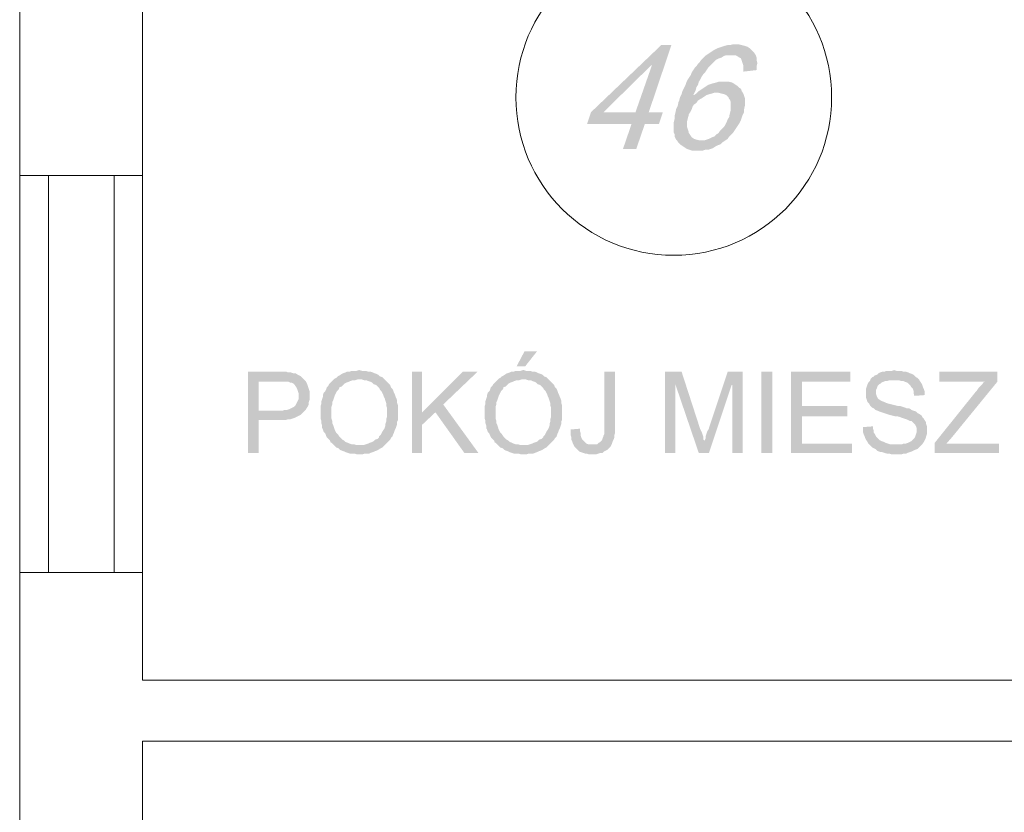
# Model space of a CAD drawing. Header units: millimetres. Extents: x -1147 to 4913, y -2332 to 921.
# Tile 47 of 119: x 2675 to 2941, y -1157 to -942. Entities that reach past the tile are written whole.
import ezdxf

# ---------------------------------------------------------------- set-up
doc = ezdxf.new("R2010")
doc.units = ezdxf.units.MM
doc.header["$LTSCALE"] = 0.2
doc.layers.add('C00-00-00', color=7, linetype='Continuous')

msp = doc.modelspace()

# ---------------------------------------------------------------- hatches: boundary and pattern name
at = {"layer": 'C00-00-00'}
h = msp.add_hatch(color=256, dxfattribs=at)
h.dxf.hatch_style = 2
h.paths.add_polyline_path([(2851.323, -948.683), (2848.574, -948.683), (2829.521, -966.886), (2828.465, -970.064), (2840.528, -970.064), (2838.201, -976.834), (2841.8, -976.834), (2844.128, -970.064), (2847.936, -970.064), (2848.996, -966.886), (2832.908, -966.886), (2845.821, -954.189), (2846.034, -954.189)])
h = msp.add_hatch(color=256, dxfattribs=at)
h.dxf.hatch_style = 2
h.paths.add_polyline_path([(2851.323, -948.683), (2846.034, -954.189), (2841.588, -966.886), (2832.908, -966.886), (2845.187, -966.886)])
h = msp.add_hatch(color=256, dxfattribs=at)
h.dxf.hatch_style = 2
h.paths.add_polyline_path([(2868.683, -948.471), (2868.045, -948.471), (2867.198, -948.683), (2866.564, -948.683), (2865.718, -948.896), (2865.084, -949.105), (2864.445, -949.317), (2863.811, -949.53), (2862.965, -949.956), (2862.331, -950.377), (2861.697, -950.802), (2861.063, -951.224), (2867.411, -951.436), (2868.683, -951.436), (2869.104, -951.649), (2869.739, -952.07), (2870.164, -952.283), (2870.377, -952.917), (2870.585, -953.551), (2870.798, -954.189), (2870.798, -955.879), (2874.398, -955.457), (2874.398, -954.398), (2874.606, -953.551), (2874.398, -952.704), (2874.398, -952.07), (2874.185, -951.436), (2873.759, -950.802), (2873.338, -950.377), (2872.913, -949.956), (2872.491, -949.53), (2871.857, -949.105), (2871.219, -948.896), (2870.377, -948.683), (2869.53, -948.471)])
h = msp.add_hatch(color=256, dxfattribs=at)
h.dxf.hatch_style = 2
h.paths.add_polyline_path([(2861.063, -951.224), (2860.429, -951.649), (2859.79, -952.283), (2859.369, -952.704), (2858.944, -953.343), (2858.522, -953.764), (2858.097, -954.398), (2857.676, -954.823), (2857.25, -955.457), (2856.829, -956.091), (2856.616, -956.725), (2856.191, -957.363), (2855.769, -957.998), (2855.344, -958.844), (2855.135, -959.478), (2854.71, -960.325), (2854.289, -961.172), (2854.076, -962.018), (2853.651, -962.865), (2853.442, -963.712), (2853.229, -964.137), (2853.017, -965.193), (2852.595, -966.039), (2852.383, -967.099), (2852.17, -967.946), (2852.17, -968.792), (2851.961, -969.639), (2851.961, -972.392), (2852.17, -972.813), (2852.17, -973.447), (2852.383, -973.873), (2852.595, -974.294), (2852.808, -974.507), (2853.229, -975.141), (2853.651, -975.566), (2854.289, -975.988), (2854.923, -976.413), (2855.557, -976.834), (2856.191, -977.047), (2856.829, -977.26), (2859.79, -977.26), (2860.429, -977.047), (2861.271, -977.047), (2861.909, -976.834), (2862.543, -976.622), (2863.177, -976.2), (2864.024, -975.779), (2864.658, -975.566), (2865.292, -974.932), (2865.93, -974.507), (2858.944, -974.507), (2858.097, -974.294), (2857.463, -974.085), (2856.829, -973.66), (2856.404, -973.026), (2855.982, -972.392), (2855.982, -972.179), (2855.769, -971.545), (2855.557, -970.911), (2855.557, -969.426), (2855.769, -968.58), (2855.982, -967.733), (2855.982, -967.52), (2856.404, -966.886), (2856.829, -966.039), (2857.038, -965.405), (2857.463, -964.771), (2858.097, -964.346), (2858.522, -963.712), (2859.156, -963.291), (2859.582, -963.078), (2860.216, -962.652), (2857.25, -962.231), (2857.463, -961.81), (2857.884, -960.963), (2858.097, -960.112), (2858.522, -959.478), (2858.731, -958.632), (2859.156, -957.998), (2859.582, -957.151), (2860.003, -956.517), (2860.429, -956.091), (2860.85, -955.457), (2861.271, -954.823), (2861.697, -954.398), (2862.118, -953.977), (2862.756, -953.343), (2863.39, -952.704), (2864.237, -952.283), (2864.871, -952.07), (2865.505, -951.649), (2866.139, -951.436), (2867.411, -951.436)])
h = msp.add_hatch(color=256, dxfattribs=at)
h.dxf.hatch_style = 2
h.paths.add_polyline_path([(2865.505, -958.632), (2864.024, -958.632), (2863.39, -958.844), (2862.543, -959.057), (2861.909, -959.266), (2861.271, -959.478), (2860.637, -959.904), (2860.003, -960.325), (2859.369, -960.75), (2858.731, -961.172), (2863.811, -961.597), (2864.024, -961.597), (2864.871, -961.81), (2865.718, -962.018), (2866.139, -962.231), (2866.777, -962.865), (2866.986, -963.291), (2867.198, -963.499), (2867.411, -964.137), (2867.411, -966.252), (2867.198, -967.099), (2866.986, -967.946), (2866.986, -968.158), (2866.564, -968.792), (2866.352, -969.426), (2865.93, -970.273), (2865.505, -970.911), (2865.084, -971.333), (2864.445, -971.967), (2864.024, -972.605), (2863.603, -972.813), (2862.965, -973.447), (2862.331, -973.66), (2861.484, -974.085), (2860.85, -974.294), (2860.216, -974.507), (2859.369, -974.507), (2865.93, -974.507), (2866.564, -974.085), (2866.986, -973.447), (2867.624, -972.813), (2868.045, -972.392), (2868.47, -971.758), (2868.892, -971.12), (2869.317, -970.486), (2869.739, -969.852), (2870.164, -969.005), (2870.377, -968.367), (2870.585, -967.733), (2871.011, -966.886), (2871.011, -966.039), (2871.219, -965.193), (2871.219, -963.078), (2871.011, -962.444), (2870.798, -961.81), (2870.377, -961.172), (2870.164, -960.538), (2869.53, -960.112), (2869.104, -959.691), (2868.47, -959.266), (2867.832, -958.844), (2866.986, -958.632), (2866.352, -958.632)])
h = msp.add_hatch(color=256, dxfattribs=at)
h.dxf.hatch_style = 2
h.paths.add_polyline_path([(2858.731, -961.172), (2858.097, -961.81), (2857.463, -962.231), (2857.25, -962.231), (2860.216, -962.652), (2860.85, -962.231), (2861.484, -962.018), (2862.331, -961.81), (2862.965, -961.597), (2863.811, -961.597)])
h = msp.add_hatch(color=256, dxfattribs=at)
h.dxf.hatch_style = 2
h.paths.add_polyline_path([(2814.918, -1031.659), (2811.531, -1031.659), (2809.412, -1035.68), (2811.743, -1035.68)])
h = msp.add_hatch(color=256, dxfattribs=at)
h.dxf.hatch_style = 2
h.paths.add_polyline_path([(2744.856, -1037.161), (2736.601, -1037.161), (2736.601, -1059.176), (2739.563, -1059.176), (2739.563, -1050.283), (2746.762, -1050.283), (2747.396, -1050.075), (2748.03, -1050.075), (2748.664, -1049.862), (2749.302, -1049.649), (2749.723, -1049.436), (2750.149, -1049.228), (2750.57, -1049.015), (2750.996, -1048.802), (2751.417, -1048.381), (2751.838, -1047.956), (2739.563, -1047.743), (2739.563, -1039.914), (2745.068, -1039.914), (2752.264, -1039.701), (2751.838, -1039.28), (2751.417, -1038.854), (2750.996, -1038.433), (2750.57, -1038.22), (2750.149, -1038.008), (2749.511, -1037.586), (2748.877, -1037.586), (2748.243, -1037.374), (2747.396, -1037.374), (2746.975, -1037.161), (2745.702, -1037.161)])
h = msp.add_hatch(color=256, dxfattribs=at)
h.dxf.hatch_style = 2
h.paths.add_polyline_path([(2766.871, -1036.74), (2766.658, -1036.74), (2766.024, -1036.948), (2764.752, -1036.948), (2764.118, -1037.161), (2763.484, -1037.161), (2763.058, -1037.374), (2762.424, -1037.586), (2761.999, -1037.795), (2761.365, -1038.22), (2760.944, -1038.433), (2760.518, -1038.854), (2760.097, -1039.067), (2766.871, -1039.28), (2767.505, -1039.28), (2768.139, -1039.488), (2768.773, -1039.488), (2769.198, -1039.701), (2769.832, -1039.914), (2770.254, -1040.122), (2770.679, -1040.548), (2771.313, -1040.76), (2771.738, -1041.182), (2772.16, -1041.607), (2772.372, -1042.029), (2772.798, -1042.454), (2773.007, -1042.875), (2773.219, -1043.297), (2773.432, -1043.935), (2773.645, -1044.356), (2773.853, -1044.99), (2774.066, -1045.628), (2774.066, -1046.262), (2774.279, -1046.896), (2774.279, -1049.436), (2774.066, -1050.075), (2774.066, -1050.709), (2773.853, -1051.343), (2773.853, -1051.764), (2773.645, -1052.402), (2773.432, -1052.823), (2773.007, -1053.457), (2772.798, -1053.883), (2772.585, -1054.304), (2772.16, -1054.73), (2772.16, -1054.942), (2771.738, -1055.364), (2771.1, -1055.576), (2770.679, -1056.002), (2770.254, -1056.21), (2769.62, -1056.423), (2769.198, -1056.636), (2768.564, -1056.848), (2767.926, -1057.057), (2766.658, -1057.057), (2773.432, -1057.27), (2773.853, -1056.848), (2774.279, -1056.423), (2774.7, -1056.002), (2775.125, -1055.576), (2775.338, -1055.151), (2775.759, -1054.73), (2775.972, -1054.091), (2776.185, -1053.67), (2776.393, -1053.036), (2776.606, -1052.611), (2776.819, -1051.977), (2777.027, -1051.343), (2777.027, -1050.709), (2777.24, -1050.283), (2777.24, -1048.168), (2777.24, -1046.262), (2777.027, -1045.628), (2777.027, -1044.99), (2776.819, -1044.356), (2776.606, -1043.935), (2776.393, -1043.297), (2776.185, -1042.875), (2775.972, -1042.241), (2775.759, -1041.816), (2775.338, -1041.394), (2775.125, -1040.76), (2774.7, -1040.335), (2774.279, -1039.914), (2773.853, -1039.488), (2773.432, -1039.067), (2773.007, -1038.642), (2772.372, -1038.433), (2771.947, -1038.008), (2771.526, -1037.795), (2770.892, -1037.586), (2770.466, -1037.374), (2769.832, -1037.161), (2769.198, -1037.161), (2768.564, -1036.948), (2767.505, -1036.948)])
h = msp.add_hatch(color=256, dxfattribs=at)
h.dxf.hatch_style = 2
h.paths.add_polyline_path([(2783.801, -1037.161), (2781.048, -1037.161), (2781.048, -1059.176), (2783.801, -1059.176), (2783.801, -1048.168)])
h = msp.add_hatch(color=256, dxfattribs=at)
h.dxf.hatch_style = 2
h.paths.add_polyline_path([(2798.83, -1037.161), (2794.809, -1037.161), (2783.801, -1048.168), (2783.801, -1051.555), (2787.401, -1048.168), (2789.516, -1046.049)])
h = msp.add_hatch(color=256, dxfattribs=at)
h.dxf.hatch_style = 2
h.paths.add_polyline_path([(2811.318, -1036.74), (2811.109, -1036.74), (2810.471, -1036.948), (2809.203, -1036.948), (2808.565, -1037.161), (2807.931, -1037.161), (2807.51, -1037.374), (2806.876, -1037.586), (2806.45, -1037.795), (2805.816, -1038.22), (2805.391, -1038.433), (2804.97, -1038.854), (2804.544, -1039.067), (2811.318, -1039.28), (2811.956, -1039.28), (2812.59, -1039.488), (2813.224, -1039.488), (2813.65, -1039.701), (2814.284, -1039.914), (2814.705, -1040.122), (2815.13, -1040.548), (2815.764, -1040.76), (2816.186, -1041.182), (2816.611, -1041.607), (2816.824, -1042.029), (2817.245, -1042.454), (2817.458, -1042.875), (2817.671, -1043.297), (2817.879, -1043.935), (2818.092, -1044.356), (2818.305, -1044.99), (2818.513, -1045.628), (2818.513, -1046.262), (2818.726, -1046.896), (2818.726, -1049.436), (2818.513, -1050.075), (2818.513, -1050.709), (2818.305, -1051.343), (2818.305, -1051.764), (2818.092, -1052.402), (2817.879, -1052.823), (2817.458, -1053.457), (2817.245, -1053.883), (2817.033, -1054.304), (2816.611, -1054.73), (2816.611, -1054.942), (2816.186, -1055.364), (2815.552, -1055.576), (2815.13, -1056.002), (2814.705, -1056.21), (2814.071, -1056.423), (2813.65, -1056.636), (2813.012, -1056.848), (2812.378, -1057.057), (2811.109, -1057.057), (2817.879, -1057.27), (2818.305, -1056.848), (2818.726, -1056.423), (2819.151, -1056.002), (2819.573, -1055.576), (2819.785, -1055.151), (2820.211, -1054.73), (2820.419, -1054.091), (2820.632, -1053.67), (2820.845, -1053.036), (2821.058, -1052.611), (2821.27, -1051.977), (2821.479, -1051.343), (2821.479, -1050.709), (2821.692, -1050.283), (2821.692, -1048.168), (2821.692, -1046.262), (2821.479, -1045.628), (2821.479, -1044.99), (2821.27, -1044.356), (2821.058, -1043.935), (2820.845, -1043.297), (2820.632, -1042.875), (2820.419, -1042.241), (2820.211, -1041.816), (2819.785, -1041.394), (2819.573, -1040.76), (2819.151, -1040.335), (2818.726, -1039.914), (2818.305, -1039.488), (2817.879, -1039.067), (2817.458, -1038.642), (2816.824, -1038.433), (2816.398, -1038.008), (2815.977, -1037.795), (2815.339, -1037.586), (2814.918, -1037.374), (2814.284, -1037.161), (2813.65, -1037.161), (2813.012, -1036.948), (2811.956, -1036.948)])
h = msp.add_hatch(color=256, dxfattribs=at)
h.dxf.hatch_style = 2
h.paths.add_polyline_path([(2836.082, -1037.161), (2833.12, -1037.161), (2833.12, -1054.091), (2832.908, -1054.517), (2832.908, -1054.73), (2832.699, -1055.151), (2832.486, -1055.789), (2832.065, -1056.21), (2831.64, -1056.423), (2831.218, -1056.848), (2829.946, -1056.848), (2835.027, -1057.057), (2835.239, -1056.636), (2835.448, -1056.002), (2835.661, -1055.576), (2835.873, -1054.942), (2835.873, -1054.304), (2836.082, -1053.67), (2836.082, -1052.189)])
h = msp.add_hatch(color=256, dxfattribs=at)
h.dxf.hatch_style = 2
h.paths.add_polyline_path([(2854.076, -1037.161), (2849.63, -1037.161), (2849.63, -1059.176), (2852.383, -1059.176), (2852.383, -1040.548)])
h = msp.add_hatch(color=256, dxfattribs=at)
h.dxf.hatch_style = 2
h.paths.add_polyline_path([(2854.076, -1037.161), (2852.383, -1040.548), (2858.731, -1059.176), (2860.216, -1056.002), (2860.216, -1055.789), (2860.003, -1055.576), (2860.003, -1054.942), (2859.79, -1054.304), (2859.582, -1053.67), (2859.156, -1052.823)])
h = msp.add_hatch(color=256, dxfattribs=at)
h.dxf.hatch_style = 2
h.paths.add_polyline_path([(2870.585, -1037.161), (2866.564, -1037.161), (2861.484, -1052.402), (2861.484, -1052.611), (2861.063, -1053.249), (2860.85, -1053.883), (2860.637, -1054.517), (2860.637, -1055.151), (2860.429, -1055.576), (2860.216, -1056.002), (2858.731, -1059.176), (2861.484, -1059.176), (2867.624, -1040.76), (2867.832, -1040.76)])
h = msp.add_hatch(color=256, dxfattribs=at)
h.dxf.hatch_style = 2
h.paths.add_polyline_path([(2870.585, -1037.161), (2867.832, -1040.76), (2867.832, -1059.176), (2870.585, -1059.176)])
h = msp.add_hatch(color=256, dxfattribs=at)
h.dxf.hatch_style = 2
h.paths.add_polyline_path([(2878.631, -1059.176), (2878.631, -1037.162), (2875.667, -1037.162), (2875.667, -1059.176)])
h = msp.add_hatch(color=256, dxfattribs=at)
h.dxf.hatch_style = 2
h.paths.add_polyline_path([(2899.795, -1037.161), (2883.708, -1037.161), (2883.708, -1059.176), (2900.221, -1059.176), (2900.221, -1056.636), (2886.673, -1056.636), (2886.673, -1049.228), (2898.949, -1049.228), (2898.949, -1046.475), (2886.673, -1046.475), (2886.673, -1039.914), (2899.795, -1039.914)])
h = msp.add_hatch(color=256, dxfattribs=at)
h.dxf.hatch_style = 2
h.paths.add_polyline_path([(2911.65, -1036.74), (2911.016, -1036.948), (2909.535, -1036.948), (2909.11, -1037.161), (2908.475, -1037.161), (2907.841, -1037.374), (2907.416, -1037.586), (2906.995, -1038.008), (2906.357, -1038.22), (2905.935, -1038.642), (2905.723, -1038.642), (2905.297, -1039.067), (2905.089, -1039.701), (2904.663, -1040.122), (2904.45, -1040.548), (2904.242, -1041.182), (2904.029, -1041.816), (2904.029, -1044.143), (2904.242, -1044.781), (2904.45, -1045.415), (2904.876, -1045.841), (2905.089, -1046.262), (2905.51, -1046.688), (2905.723, -1046.896), (2906.148, -1047.109), (2906.569, -1047.534), (2907.203, -1047.743), (2907.629, -1047.956), (2908.263, -1048.168), (2908.897, -1048.381), (2909.535, -1048.59), (2910.169, -1048.802), (2911.016, -1049.015), (2911.862, -1049.228), (2912.496, -1049.228), (2913.13, -1049.436), (2913.764, -1049.649), (2914.399, -1049.862), (2915.037, -1050.075), (2915.458, -1050.283), (2915.883, -1050.496), (2916.305, -1050.496), (2916.517, -1050.709), (2916.943, -1051.13), (2917.364, -1051.555), (2917.577, -1051.977), (2917.79, -1052.611), (2917.79, -1053.457), (2917.577, -1054.091), (2917.364, -1054.73), (2917.151, -1055.151), (2916.73, -1055.576), (2916.305, -1056.002), (2915.883, -1056.21), (2915.458, -1056.423), (2914.824, -1056.636), (2914.19, -1056.636), (2913.764, -1056.848), (2912.284, -1056.848), (2905.089, -1057.057), (2905.51, -1057.482), (2905.723, -1057.691), (2906.148, -1057.904), (2906.569, -1058.116), (2906.995, -1058.538), (2907.416, -1058.75), (2908.05, -1058.963), (2908.475, -1058.963), (2909.11, -1059.176), (2909.744, -1059.384), (2910.378, -1059.384), (2911.016, -1059.597), (2913.552, -1059.597), (2914.19, -1059.384), (2914.824, -1059.384), (2915.249, -1059.176), (2915.883, -1058.963), (2916.517, -1058.75), (2916.943, -1058.538), (2917.364, -1058.329), (2917.998, -1058.116), (2918.424, -1057.691), (2918.845, -1057.27), (2919.27, -1056.848), (2919.692, -1056.21), (2919.904, -1055.789), (2920.117, -1055.364), (2920.326, -1054.73), (2920.538, -1054.091), (2920.538, -1051.977), (2920.326, -1051.343), (2920.326, -1050.917), (2919.904, -1050.283), (2919.692, -1049.862), (2919.27, -1049.436), (2919.058, -1049.015), (2918.424, -1048.59), (2917.998, -1048.381), (2917.577, -1047.956), (2916.943, -1047.743), (2916.305, -1047.534), (2916.096, -1047.322), (2915.671, -1047.109), (2915.037, -1047.109), (2914.611, -1046.896), (2913.977, -1046.688), (2913.343, -1046.475), (2912.709, -1046.475), (2911.862, -1046.262), (2911.016, -1046.049), (2910.169, -1045.841), (2909.535, -1045.628), (2909.11, -1045.415), (2908.475, -1045.203), (2908.05, -1044.99), (2907.841, -1044.781), (2907.629, -1044.781), (2907.203, -1044.356), (2906.995, -1043.935), (2906.782, -1043.297), (2906.782, -1042.663), (2906.782, -1042.029), (2906.995, -1041.607), (2907.203, -1040.969), (2907.629, -1040.548), (2908.05, -1040.335), (2908.263, -1040.122), (2908.688, -1039.914), (2909.322, -1039.701), (2909.744, -1039.701), (2910.378, -1039.488), (2911.862, -1039.488), (2918.424, -1039.28), (2917.998, -1038.854), (2917.577, -1038.642), (2917.364, -1038.433), (2916.943, -1038.008), (2916.517, -1037.795), (2915.883, -1037.586), (2915.458, -1037.374), (2914.824, -1037.161), (2914.19, -1037.161), (2913.552, -1036.948), (2912.284, -1036.948)])
h = msp.add_hatch(color=256, dxfattribs=at)
h.dxf.hatch_style = 2
h.paths.add_polyline_path([(2939.588, -1037.161), (2923.925, -1037.161), (2923.925, -1039.914), (2936.205, -1039.914), (2935.78, -1040.122), (2935.567, -1040.548), (2935.146, -1040.969), (2934.72, -1041.394), (2934.507, -1041.607), (2934.086, -1042.241), (2933.873, -1042.454), (2922.657, -1056.423), (2922.657, -1059.176), (2940.013, -1059.176), (2940.013, -1056.636), (2925.831, -1056.636), (2927.312, -1054.942), (2939.588, -1039.914)])
h = msp.add_hatch(color=256, dxfattribs=at)
h.dxf.hatch_style = 2
h.paths.add_polyline_path([(2752.264, -1039.701), (2745.068, -1039.914), (2747.609, -1039.914), (2748.03, -1040.122), (2748.455, -1040.122), (2748.877, -1040.335), (2749.302, -1040.76), (2749.723, -1041.394), (2749.936, -1041.816), (2750.149, -1042.454), (2750.357, -1043.088), (2750.357, -1044.569), (2750.149, -1044.99), (2749.936, -1045.415), (2749.723, -1045.841), (2749.511, -1046.262), (2749.089, -1046.688), (2748.664, -1046.896), (2748.243, -1047.109), (2747.821, -1047.322), (2747.183, -1047.534), (2746.549, -1047.534), (2745.915, -1047.743), (2739.563, -1047.743), (2751.838, -1047.956), (2752.264, -1047.534), (2752.476, -1047.109), (2752.898, -1046.475), (2753.11, -1046.049), (2753.11, -1045.415), (2753.323, -1044.781), (2753.323, -1042.454), (2753.11, -1041.816), (2752.898, -1041.182), (2752.685, -1040.548), (2752.476, -1040.122)])
h = msp.add_hatch(color=256, dxfattribs=at)
h.dxf.hatch_style = 2
h.paths.add_polyline_path([(2760.097, -1039.067), (2759.672, -1039.488), (2759.25, -1039.914), (2759.037, -1040.122), (2758.616, -1040.548), (2758.403, -1040.969), (2757.978, -1041.394), (2757.769, -1042.029), (2757.557, -1042.454), (2757.131, -1042.875), (2756.923, -1043.509), (2756.923, -1043.935), (2756.71, -1044.569), (2756.497, -1045.203), (2756.497, -1045.841), (2756.285, -1046.475), (2756.285, -1049.862), (2756.497, -1050.496), (2756.497, -1051.13), (2756.71, -1051.764), (2756.71, -1052.402), (2756.923, -1052.823), (2757.131, -1053.457), (2757.557, -1053.883), (2757.769, -1054.517), (2757.978, -1054.942), (2758.403, -1055.364), (2758.825, -1055.789), (2759.037, -1056.423), (2759.25, -1056.423), (2759.672, -1056.848), (2760.097, -1057.27), (2760.518, -1057.691), (2761.152, -1057.904), (2761.578, -1058.329), (2761.999, -1058.538), (2762.637, -1058.75), (2763.058, -1058.963), (2763.697, -1059.176), (2764.331, -1059.384), (2765.599, -1059.384), (2766.233, -1059.597), (2767.505, -1059.597), (2768.139, -1059.384), (2769.407, -1059.384), (2769.832, -1059.176), (2770.466, -1058.963), (2770.892, -1058.75), (2771.526, -1058.538), (2771.947, -1058.329), (2772.585, -1057.904), (2773.007, -1057.691), (2773.432, -1057.27), (2766.658, -1057.057), (2766.024, -1057.057), (2765.39, -1056.848), (2764.752, -1056.848), (2764.118, -1056.636), (2763.697, -1056.423), (2763.058, -1056.21), (2762.637, -1055.789), (2762.212, -1055.576), (2761.79, -1055.151), (2761.365, -1054.73), (2760.944, -1054.091), (2760.518, -1053.67), (2760.306, -1053.249), (2760.097, -1052.823), (2759.884, -1052.189), (2759.672, -1051.555), (2759.459, -1051.13), (2759.459, -1050.496), (2759.25, -1049.862), (2759.25, -1046.688), (2759.459, -1046.049), (2759.459, -1045.415), (2759.672, -1044.99), (2759.884, -1044.356), (2760.097, -1043.722), (2760.306, -1043.297), (2760.518, -1042.875), (2760.731, -1042.454), (2761.152, -1042.029), (2761.365, -1041.607), (2761.365, -1041.394), (2761.999, -1041.182), (2762.424, -1040.76), (2762.846, -1040.335), (2763.271, -1040.122), (2763.905, -1039.914), (2764.331, -1039.701), (2764.965, -1039.488), (2765.599, -1039.488), (2766.233, -1039.28), (2766.871, -1039.28)])
h = msp.add_hatch(color=256, dxfattribs=at)
h.dxf.hatch_style = 2
h.paths.add_polyline_path([(2804.544, -1039.067), (2804.123, -1039.488), (2803.702, -1039.914), (2803.489, -1040.122), (2803.063, -1040.548), (2802.855, -1040.969), (2802.429, -1041.394), (2802.217, -1042.029), (2802.008, -1042.454), (2801.583, -1042.875), (2801.37, -1043.509), (2801.37, -1043.935), (2801.157, -1044.569), (2800.949, -1045.203), (2800.949, -1045.841), (2800.736, -1046.475), (2800.736, -1049.862), (2800.949, -1050.496), (2800.949, -1051.13), (2801.157, -1051.764), (2801.157, -1052.402), (2801.37, -1052.823), (2801.583, -1053.457), (2802.008, -1053.883), (2802.217, -1054.517), (2802.429, -1054.942), (2802.855, -1055.364), (2803.276, -1055.789), (2803.489, -1056.423), (2803.702, -1056.423), (2804.123, -1056.848), (2804.544, -1057.27), (2804.97, -1057.691), (2805.604, -1057.904), (2806.029, -1058.329), (2806.45, -1058.538), (2807.084, -1058.75), (2807.51, -1058.963), (2808.144, -1059.176), (2808.778, -1059.384), (2810.05, -1059.384), (2810.684, -1059.597), (2811.956, -1059.597), (2812.59, -1059.384), (2813.858, -1059.384), (2814.284, -1059.176), (2814.918, -1058.963), (2815.339, -1058.75), (2815.977, -1058.538), (2816.398, -1058.329), (2817.033, -1057.904), (2817.458, -1057.691), (2817.879, -1057.27), (2811.109, -1057.057), (2810.471, -1057.057), (2809.837, -1056.848), (2809.203, -1056.848), (2808.565, -1056.636), (2808.144, -1056.423), (2807.51, -1056.21), (2807.084, -1055.789), (2806.663, -1055.576), (2806.238, -1055.151), (2805.816, -1054.73), (2805.391, -1054.091), (2804.97, -1053.67), (2804.757, -1053.249), (2804.544, -1052.823), (2804.336, -1052.189), (2804.123, -1051.555), (2803.91, -1051.13), (2803.91, -1050.496), (2803.702, -1049.862), (2803.702, -1046.688), (2803.91, -1046.049), (2803.91, -1045.415), (2804.123, -1044.99), (2804.336, -1044.356), (2804.544, -1043.722), (2804.757, -1043.297), (2804.97, -1042.875), (2805.182, -1042.454), (2805.604, -1042.029), (2805.816, -1041.607), (2805.816, -1041.394), (2806.45, -1041.182), (2806.876, -1040.76), (2807.297, -1040.335), (2807.723, -1040.122), (2808.357, -1039.914), (2808.778, -1039.701), (2809.412, -1039.488), (2810.05, -1039.488), (2810.684, -1039.28), (2811.318, -1039.28)])
h = msp.add_hatch(color=256, dxfattribs=at)
h.dxf.hatch_style = 2
h.paths.add_polyline_path([(2918.424, -1039.28), (2911.862, -1039.488), (2912.918, -1039.488), (2913.552, -1039.701), (2914.19, -1039.701), (2914.611, -1039.914), (2915.249, -1040.122), (2915.671, -1040.548), (2916.096, -1040.969), (2916.305, -1041.394), (2916.73, -1041.816), (2916.943, -1042.454), (2916.943, -1043.088), (2917.151, -1043.722), (2919.904, -1043.509), (2919.904, -1042.454), (2919.692, -1041.816), (2919.483, -1041.394), (2919.27, -1040.76), (2919.058, -1040.335), (2918.636, -1039.701)])
h = msp.add_hatch(color=256, dxfattribs=at)
h.dxf.hatch_style = 2
h.paths.add_polyline_path([(2789.516, -1046.049), (2787.401, -1048.168), (2795.234, -1059.176), (2799.043, -1059.176)])
h = msp.add_hatch(color=256, dxfattribs=at)
h.dxf.hatch_style = 2
h.paths.add_polyline_path([(2826.559, -1052.611), (2824.019, -1052.823), (2824.019, -1054.304), (2824.232, -1054.942), (2824.232, -1055.576), (2824.444, -1056.002), (2824.653, -1056.636), (2824.866, -1057.057), (2825.079, -1057.482), (2825.5, -1057.904), (2825.925, -1058.329), (2826.347, -1058.75), (2826.772, -1058.963), (2827.406, -1059.176), (2828.04, -1059.384), (2828.465, -1059.384), (2829.099, -1059.597), (2830.793, -1059.597), (2831.427, -1059.384), (2832.065, -1059.176), (2832.699, -1059.176), (2833.12, -1058.75), (2833.546, -1058.538), (2833.967, -1058.329), (2834.393, -1057.904), (2834.601, -1057.691), (2834.814, -1057.482), (2835.027, -1057.057), (2829.946, -1056.848), (2828.887, -1056.848), (2828.253, -1056.636), (2827.827, -1056.21), (2827.406, -1055.789), (2827.193, -1055.576), (2826.981, -1055.151), (2826.772, -1054.517), (2826.772, -1053.883), (2826.559, -1053.249)])
h = msp.add_hatch(color=256, dxfattribs=at)
h.dxf.hatch_style = 2
h.paths.add_polyline_path([(2905.935, -1051.977), (2903.182, -1052.189), (2903.182, -1053.457), (2903.395, -1054.091), (2903.604, -1054.517), (2903.816, -1055.151), (2904.029, -1055.576), (2904.45, -1056.21), (2904.663, -1056.636), (2905.089, -1057.057), (2912.284, -1056.848), (2910.59, -1056.848), (2909.956, -1056.636), (2909.322, -1056.423), (2908.897, -1056.21), (2908.263, -1056.002), (2907.841, -1055.789), (2907.629, -1055.576), (2907.203, -1055.151), (2906.782, -1054.73), (2906.569, -1054.304), (2906.148, -1053.67), (2906.148, -1053.249), (2905.935, -1052.611)])

# ---------------------------------------------------------------- linework, layer by layer
at = {"layer": 'C00-00-00', "lineweight": 0}
for points in [[(2674.794, -844.756), (2674.794, -984.034), (2708.025, -984.034), (2708.025, -886.876), (3051.561, -886.876), (3051.561, -922.86), (3068.07, -922.86), (3068.07, -893.016), (3083.099, -893.016), (3083.099, -866.771), (3068.07, -866.771), (3068.07, -804.117), (3051.561, -804.117), (3051.561, -870.367), (2708.025, -870.367), (2708.025, -844.756)], [(2739.775, -1408.001), (2708.025, -1408.001), (2708.025, -1137.28), (3045.421, -1137.28), (3045.421, -1142.36), (3062.143, -1142.36), (3062.143, -1138.761), (3089.238, -1138.761), (3089.238, -1112.09), (3068.07, -1112.09), (3068.07, -1025.941), (3051.561, -1025.941), (3051.561, -1120.766), (2708.025, -1120.766), (2708.025, -1091.56), (2674.794, -1091.56), (2674.794, -1431.918), (2739.775, -1431.918)]]:
    msp.add_lwpolyline(points, close=True, dxfattribs=at)
for points in [[(2674.794, -984.034), (2674.794, -1091.56)], [(2682.627, -1091.56), (2682.627, -984.034)], [(2700.404, -1091.56), (2700.404, -984.034)], [(2708.025, -984.034), (2708.025, -1091.56)]]:
    msp.add_lwpolyline(points, dxfattribs=at)
msp.add_circle((2851.959, -962.865), 42.757, dxfattribs=at)

doc.saveas('drawing.dxf')
